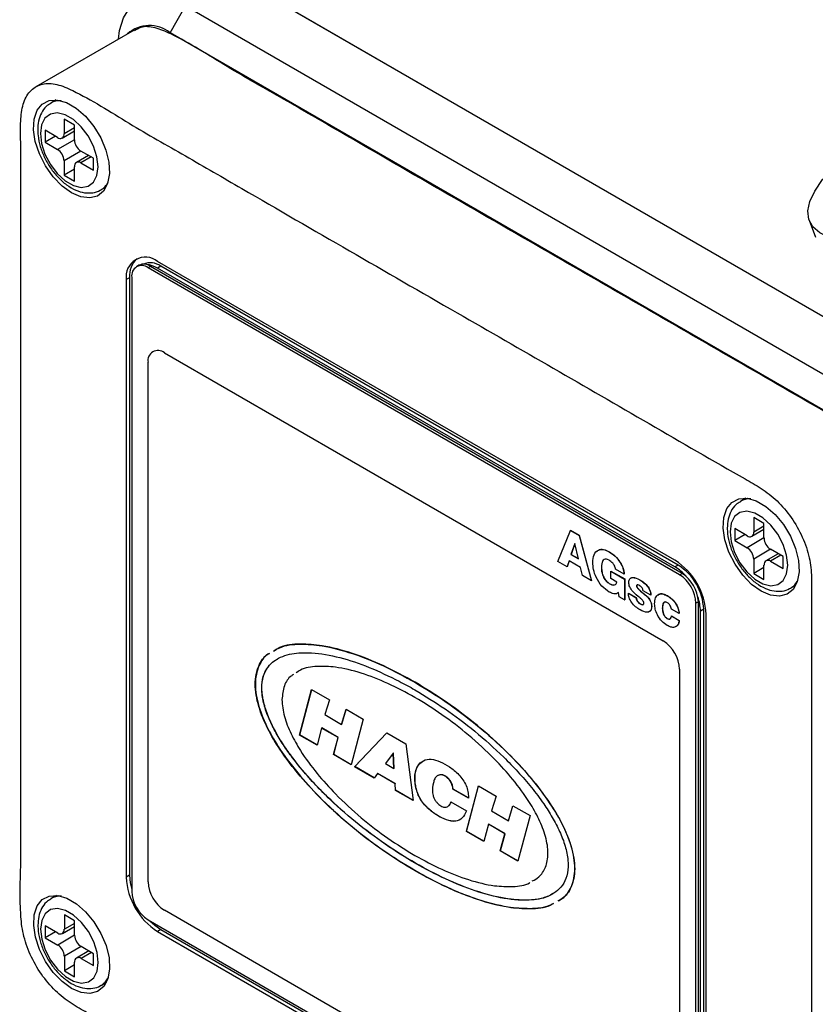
# Model space of a CAD drawing. Header units: inches. Extents: x 0.6 to 33.8, y 0 to 21.7.
# Tile 150 of 172: x 28.3 to 29.2, y 16.8 to 17.8. Entities that reach past the tile are written whole.
import ezdxf

# ---------------------------------------------------------------- set-up
doc = ezdxf.new("R2010")
doc.units = ezdxf.units.IN
doc.header["$MEASUREMENT"] = 0

msp = doc.modelspace()

# ---------------------------------------------------------------- linework, layer by layer
at = {"color": 7, "linetype": 'Continuous'}
for p, q in [((28.5707, 17.8654), (29.2354, 17.4817)), ((28.5, 17.8052), (28.5168, 17.8343)), ((28.5168, 17.8343), (29.2611, 17.4046)), ((28.6216, 17.836), (29.2354, 17.4817)), ((28.461, 17.808), (28.3549, 17.7468)), ((29.2443, 17.3755), (28.5, 17.8052)), ((28.3769, 17.7327), (28.371, 17.7293)), ((28.3966, 17.7052), (28.3855, 17.7117)), ((28.3855, 17.7117), (28.3855, 17.6961)), ((28.3784, 17.692), (28.3649, 17.6998)), ((28.3649, 17.6998), (28.3649, 17.6869)), ((28.3966, 17.7025), (28.3855, 17.6961)), ((28.3966, 17.6897), (28.3966, 17.7052)), ((28.3761, 17.6934), (28.3649, 17.6869)), ((28.3966, 17.6897), (28.3784, 17.6792)), ((28.3834, 17.6915), (28.3966, 17.6992)), ((28.3649, 17.6869), (28.3784, 17.6792)), ((28.4037, 17.6774), (28.3855, 17.6669)), ((28.4119, 17.6727), (28.3987, 17.6651)), ((28.4171, 17.6697), (28.4037, 17.6774)), ((28.4148, 17.671), (28.4037, 17.6646)), ((28.4171, 17.6568), (28.4171, 17.6697)), ((28.3855, 17.6669), (28.3855, 17.6514)), ((28.3966, 17.6578), (28.3855, 17.6514)), ((28.3966, 17.645), (28.3966, 17.6605)), ((28.4037, 17.6646), (28.4171, 17.6568)), ((28.3855, 17.6514), (28.3966, 17.645)), ((28.4252, 17.6355), (28.431, 17.6389)), ((29.1906, 17.6026), (29.1974, 17.5843)), ((28.4663, 17.5541), (28.4637, 17.5525)), ((28.4788, 17.5528), (28.4762, 17.5513)), ((29.0507, 17.2196), (28.4762, 17.5513)), ((29.0533, 17.2212), (28.4788, 17.5528)), ((29.0456, 17.2353), (28.4865, 17.5581)), ((28.49, 17.553), (28.4865, 17.5509)), ((29.0456, 17.2282), (28.4865, 17.5509)), ((29.0492, 17.2302), (28.49, 17.553)), ((28.4563, 17.5406), (28.4527, 17.5386)), ((28.4563, 17.5406), (28.4563, 16.895)), ((28.4585, 17.5411), (28.4585, 16.8777)), ((28.4527, 17.5386), (28.4527, 16.8929)), ((28.4938, 17.4594), (29.033, 17.1482)), ((28.4762, 16.8879), (28.4762, 17.4492)), ((29.1223, 17.3024), (29.1164, 17.299)), ((29.1419, 17.275), (29.1308, 17.2814)), ((29.1308, 17.2814), (29.1308, 17.2658)), ((29.1419, 17.2594), (29.1419, 17.275)), ((28.9192, 17.2341), (28.9326, 17.2676)), ((28.9326, 17.2676), (28.9328, 17.2677)), ((28.9326, 17.2676), (28.9421, 17.2622)), ((28.9328, 17.2677), (28.9422, 17.2623)), ((29.1237, 17.2618), (29.1103, 17.2695)), ((29.1103, 17.2695), (29.1103, 17.2567)), ((29.1287, 17.2613), (29.1419, 17.2689)), ((29.1419, 17.2723), (29.1308, 17.2658)), ((28.9373, 17.2535), (28.9332, 17.2415)), ((28.9374, 17.2534), (28.9334, 17.2416)), ((28.9374, 17.2534), (28.9373, 17.2535)), ((28.9413, 17.2369), (28.9374, 17.2534)), ((28.9421, 17.2622), (28.9422, 17.2623)), ((28.9421, 17.2622), (28.9554, 17.2132)), ((28.9422, 17.2623), (28.9556, 17.2133)), ((29.1214, 17.2631), (29.1103, 17.2567)), ((29.1103, 17.2567), (29.1237, 17.2489)), ((29.1419, 17.2594), (29.1237, 17.2489)), ((28.9746, 17.2445), (28.9748, 17.2446)), ((29.149, 17.2472), (29.1308, 17.2366)), ((29.1572, 17.2424), (29.144, 17.2348)), ((29.1625, 17.2394), (29.149, 17.2472)), ((28.929, 17.2284), (28.9192, 17.2341)), ((28.9312, 17.2347), (28.929, 17.2284)), ((28.9313, 17.2346), (28.9292, 17.2286)), ((28.9435, 17.2276), (28.9312, 17.2347)), ((28.9332, 17.2415), (28.9334, 17.2416)), ((28.9332, 17.2415), (28.9413, 17.2369)), ((28.9334, 17.2416), (28.9413, 17.2371)), ((29.1308, 17.2366), (29.1308, 17.2211)), ((29.1602, 17.2407), (29.149, 17.2343)), ((29.149, 17.2343), (29.1625, 17.2265)), ((29.1625, 17.2265), (29.1625, 17.2394)), ((28.929, 17.2284), (28.9292, 17.2286)), ((28.9457, 17.2188), (28.9435, 17.2276)), ((28.9661, 17.2276), (28.9663, 17.2277)), ((28.9763, 17.2236), (28.9765, 17.2237)), ((28.9763, 17.2156), (28.9763, 17.2236)), ((28.9763, 17.2236), (28.9912, 17.2151)), ((28.9765, 17.2237), (28.9914, 17.2152)), ((28.9907, 17.2204), (28.9814, 17.2257)), ((29.0492, 17.2302), (29.0456, 17.2282)), ((29.0507, 17.2196), (29.0533, 17.2212)), ((29.1419, 17.2275), (29.1308, 17.2211)), ((29.1308, 17.2211), (29.1419, 17.2147)), ((29.1419, 17.2147), (29.1419, 17.2302)), ((28.9554, 17.2132), (28.9457, 17.2188)), ((28.9554, 17.2132), (28.9556, 17.2133)), ((28.9745, 17.2102), (28.9747, 17.2103)), ((28.9828, 17.2118), (28.9763, 17.2156)), ((28.9907, 17.2204), (28.9909, 17.2205)), ((28.9912, 17.2151), (28.9914, 17.2152)), ((28.9912, 17.2151), (28.9912, 17.1925)), ((28.9914, 17.2152), (28.9914, 17.1926)), ((29.0076, 17.2141), (29.0078, 17.2142)), ((28.9852, 17.196), (28.9846, 17.2005)), ((28.9954, 17.1998), (28.9955, 17.1999)), ((28.9954, 17.1998), (29.0037, 17.1949)), ((28.9955, 17.1999), (29.0039, 17.195)), ((29.0042, 17.2075), (29.0044, 17.2076)), ((29.0195, 17.1975), (29.0112, 17.2023)), ((29.1705, 17.2052), (29.1764, 17.2086)), ((28.9912, 17.1925), (28.9852, 17.196)), ((28.9912, 17.1925), (28.9914, 17.1926)), ((29.0037, 17.1949), (29.0039, 17.195)), ((29.0051, 17.1909), (29.0053, 17.191)), ((29.0138, 17.1977), (29.014, 17.1978)), ((29.0195, 17.1975), (29.0197, 17.1976)), ((29.0373, 17.197), (29.0375, 17.1971)), ((29.071, 17.1905), (29.0684, 17.189)), ((29.0684, 16.5256), (29.0684, 17.189)), ((29.071, 16.5271), (29.071, 17.1905)), ((29.0082, 17.1881), (29.0083, 17.1882)), ((29.0204, 17.1856), (29.0206, 17.1857)), ((29.032, 17.1835), (29.0322, 17.1836)), ((29.0502, 17.1778), (29.0418, 17.1826)), ((29.0768, 17.1824), (29.0732, 17.1804)), ((29.0732, 16.5347), (29.0732, 17.1804)), ((29.0768, 16.5368), (29.0768, 17.1824)), ((29.037, 17.1725), (29.0372, 17.1726)), ((29.0418, 17.1751), (29.042, 17.1752)), ((29.0418, 17.1751), (29.0502, 17.1703)), ((29.042, 17.1752), (29.0503, 17.1704)), ((29.0502, 17.1778), (29.0503, 17.1779)), ((29.0502, 17.1703), (29.0503, 17.1704)), ((29.0794, 16.5311), (29.0794, 17.1768)), ((28.6379, 17.1148), (28.6363, 17.1137)), ((29.0507, 17.1176), (29.0507, 16.5562)), ((28.64, 17.0465), (28.653, 17.0958)), ((28.6402, 17.0466), (28.6531, 17.0957)), ((28.653, 17.0958), (28.6723, 17.0846)), ((28.6723, 17.0846), (28.6671, 17.0686)), ((28.6854, 17.0581), (28.6902, 17.0744)), ((28.6856, 17.0582), (28.6904, 17.0743)), ((28.6902, 17.0744), (28.7088, 17.0636)), ((28.6671, 17.0686), (28.6854, 17.0581)), ((28.7088, 17.0636), (28.6957, 17.0144)), ((28.6638, 17.0541), (28.6588, 17.0357)), ((28.664, 17.0542), (28.6638, 17.0541)), ((28.6816, 17.0439), (28.6638, 17.0541)), ((28.6817, 17.044), (28.664, 17.0542)), ((28.6856, 17.0582), (28.6854, 17.0581)), ((28.6402, 17.0466), (28.64, 17.0465)), ((28.6588, 17.0357), (28.64, 17.0465)), ((28.6588, 17.0358), (28.6402, 17.0466)), ((28.6767, 17.0254), (28.6816, 17.0439)), ((28.6768, 17.0256), (28.6817, 17.044)), ((28.6817, 17.044), (28.6816, 17.0439)), ((28.6994, 17.0123), (28.7343, 17.0488)), ((28.6996, 17.0124), (28.7344, 17.0488)), ((28.7343, 17.0488), (28.7547, 17.0371)), ((28.7547, 17.0371), (28.7627, 16.9757)), ((28.6768, 17.0256), (28.6767, 17.0254)), ((28.6957, 17.0144), (28.6767, 17.0254)), ((28.6957, 17.0145), (28.6768, 17.0256)), ((28.7412, 17.0268), (28.7328, 17.0158)), ((28.7414, 17.0269), (28.7412, 17.0268)), ((28.742, 17.0104), (28.7412, 17.0268)), ((28.7422, 17.0105), (28.7414, 17.0269)), ((28.6996, 17.0124), (28.6994, 17.0123)), ((28.7205, 17.0001), (28.6994, 17.0123)), ((28.7206, 17.0002), (28.6996, 17.0124)), ((28.7328, 17.0158), (28.742, 17.0104)), ((28.7422, 17.0105), (28.742, 17.0104)), ((28.7242, 17.0049), (28.7205, 17.0001)), ((28.7244, 17.005), (28.7242, 17.0049)), ((28.7432, 16.994), (28.7242, 17.0049)), ((28.7433, 16.9941), (28.7244, 17.005)), ((28.7433, 16.9941), (28.7432, 16.994)), ((28.7436, 16.9868), (28.7432, 16.994)), ((28.7438, 16.9869), (28.7433, 16.9941)), ((28.7438, 16.9869), (28.7436, 16.9868)), ((28.7627, 16.9757), (28.7436, 16.9868)), ((28.7627, 16.9759), (28.7438, 16.9869)), ((28.8059, 16.9882), (28.8057, 16.9881)), ((28.8226, 16.9783), (28.8057, 16.9881)), ((28.8226, 16.9786), (28.8059, 16.9882)), ((28.8202, 16.9425), (28.8332, 16.9918)), ((28.8204, 16.9426), (28.8333, 16.9917)), ((28.8332, 16.9918), (28.8525, 16.9806)), ((28.8226, 16.9793), (28.8226, 16.9783)), ((28.8525, 16.9806), (28.8473, 16.9645)), ((28.803, 16.973), (28.8036, 16.9743)), ((28.8032, 16.9731), (28.803, 16.973)), ((28.8032, 16.9731), (28.8037, 16.9742)), ((28.8036, 16.9743), (28.8205, 16.9645)), ((28.8656, 16.9539), (28.8705, 16.9702)), ((28.8658, 16.954), (28.8706, 16.9701)), ((28.8705, 16.9702), (28.889, 16.9595)), ((28.8473, 16.9645), (28.8656, 16.9539)), ((28.889, 16.9595), (28.8759, 16.9104)), ((28.844, 16.9501), (28.8391, 16.9316)), ((28.8442, 16.9502), (28.844, 16.9501)), ((28.8619, 16.9398), (28.844, 16.9501)), ((28.862, 16.9399), (28.8442, 16.9502)), ((28.8658, 16.954), (28.8656, 16.9539)), ((28.8204, 16.9426), (28.8202, 16.9425)), ((28.8391, 16.9316), (28.8202, 16.9425)), ((28.8391, 16.9318), (28.8204, 16.9426)), ((28.8568, 16.9213), (28.8619, 16.9398)), ((28.857, 16.9214), (28.862, 16.9399)), ((28.862, 16.9399), (28.8619, 16.9398)), ((28.857, 16.9214), (28.8568, 16.9213)), ((28.8759, 16.9104), (28.8568, 16.9213)), ((28.8759, 16.9106), (28.857, 16.9214)), ((28.4563, 16.895), (28.4527, 16.8929)), ((28.3771, 16.8732), (28.3712, 16.8698)), ((28.3968, 16.8458), (28.3857, 16.8522)), ((28.3857, 16.8522), (28.3857, 16.8367)), ((29.033, 16.546), (28.4938, 16.8572)), ((28.3786, 16.8326), (28.3651, 16.8404)), ((28.3651, 16.8404), (28.3651, 16.8275)), ((28.3836, 16.8321), (28.3968, 16.8397)), ((28.3968, 16.8431), (28.3857, 16.8367)), ((28.3968, 16.8302), (28.3968, 16.8458)), ((28.4762, 16.847), (29.0507, 16.5154)), ((28.3763, 16.8339), (28.3651, 16.8275)), ((28.3651, 16.8275), (28.3786, 16.8197)), ((28.3968, 16.8302), (28.3786, 16.8197)), ((28.49, 16.8365), (28.4865, 16.8344)), ((28.4865, 16.8344), (29.0456, 16.5116)), ((28.49, 16.8365), (29.0492, 16.5137)), ((28.4039, 16.818), (28.3857, 16.8075)), ((28.4173, 16.8102), (28.4039, 16.818)), ((28.3857, 16.8075), (28.3857, 16.7919)), ((28.4121, 16.8133), (28.3989, 16.8056)), ((28.415, 16.8116), (28.4039, 16.8051)), ((28.4173, 16.7974), (28.4173, 16.8102)), ((28.3968, 16.7984), (28.3857, 16.7919)), ((28.3968, 16.7855), (28.3968, 16.801)), ((28.4039, 16.8051), (28.4173, 16.7974)), ((28.3857, 16.7919), (28.3968, 16.7855)), ((28.4254, 16.7761), (28.4312, 16.7795))]:
    msp.add_line(p, q, dxfattribs=at)
at = {"color": 7, "linetype": 'Continuous', "flags": 128}
for points in [[(28.4442, 17.7983), (28.4454, 17.8078), (28.4495, 17.8212), (28.4562, 17.8319), (28.4653, 17.8394), (28.4763, 17.8435), (28.4889, 17.844), (28.5026, 17.8409), (28.5168, 17.8343)], [(28.3934, 17.6322), (28.3832, 17.6396), (28.3736, 17.6495), (28.3653, 17.6613), (28.3587, 17.6743), (28.3543, 17.6876), (28.3524, 17.7004), (28.353, 17.7119), (28.3562, 17.7214), (28.3617, 17.7282), (28.3692, 17.732), (28.3783, 17.7325), (28.3882, 17.7297), (28.3985, 17.7238), (28.4085, 17.7151), (28.4176, 17.7041), (28.4251, 17.6916), (28.4306, 17.6784), (28.4338, 17.6653), (28.4344, 17.653), (28.4325, 17.6424), (28.4281, 17.6342), (28.4215, 17.6288), (28.4132, 17.6267), (28.4036, 17.6278), (28.3934, 17.6322)], [(28.3598, 17.6963), (28.3611, 17.6854), (28.3648, 17.674), (28.3706, 17.6629), (28.3781, 17.653), (28.3866, 17.6452), (28.3955, 17.6401), (28.404, 17.638), (28.4115, 17.6393), (28.4173, 17.6437), (28.421, 17.6509), (28.4222, 17.6603), (28.421, 17.6712), (28.4173, 17.6826), (28.4115, 17.6937), (28.404, 17.7036), (28.3955, 17.7114), (28.3866, 17.7165), (28.3781, 17.7186), (28.3706, 17.7173), (28.3648, 17.7129), (28.3611, 17.7057), (28.3598, 17.6963)], [(29.2857, 17.5758), (29.2634, 17.5756), (29.2438, 17.5768), (29.227, 17.5794), (29.2131, 17.5835), (29.2023, 17.5889), (29.1947, 17.5956), (29.1903, 17.6035), (29.1892, 17.6127), (29.1913, 17.6229), (29.1967, 17.6342), (29.2053, 17.6465), (29.217, 17.6596), (29.2226, 17.6651)], [(29.1387, 17.2019), (29.1285, 17.2093), (29.1189, 17.2192), (29.1106, 17.231), (29.104, 17.244), (29.0997, 17.2573), (29.0977, 17.2701), (29.0984, 17.2816), (29.1016, 17.2911), (29.1071, 17.2979), (29.1146, 17.3017), (29.1236, 17.3023), (29.1336, 17.2995), (29.1439, 17.2935), (29.1539, 17.2848), (29.1629, 17.2738), (29.1704, 17.2614), (29.1759, 17.2481), (29.1791, 17.235), (29.1798, 17.2227), (29.1778, 17.2122), (29.1734, 17.2039), (29.1669, 17.1986), (29.1585, 17.1964), (29.149, 17.1975), (29.1387, 17.2019)], [(29.1052, 17.266), (29.1064, 17.2552), (29.1101, 17.2437), (29.1159, 17.2326), (29.1234, 17.2227), (29.1319, 17.2149), (29.1408, 17.2098), (29.1493, 17.2078), (29.1568, 17.209), (29.1626, 17.2134), (29.1663, 17.2206), (29.1676, 17.23), (29.1663, 17.2409), (29.1626, 17.2524), (29.1568, 17.2635), (29.1493, 17.2733), (29.1408, 17.2811), (29.1319, 17.2863), (29.1234, 17.2883), (29.1159, 17.2871), (29.1101, 17.2827), (29.1064, 17.2755), (29.1052, 17.266)], [(28.4563, 16.895), (28.4569, 16.887), (28.4585, 16.8798)], [(28.3936, 16.7728), (28.3834, 16.7802), (28.3738, 16.7901), (28.3655, 16.8019), (28.3589, 16.8148), (28.3545, 16.8281), (28.3526, 16.8409), (28.3532, 16.8524), (28.3564, 16.8619), (28.3619, 16.8688), (28.3694, 16.8726), (28.3785, 16.8731), (28.3884, 16.8703), (28.3987, 16.8643), (28.4087, 16.8556), (28.4177, 16.8447), (28.4253, 16.8322), (28.4308, 16.819), (28.434, 16.8058), (28.4346, 16.7936), (28.4327, 16.783), (28.4283, 16.7748), (28.4217, 16.7694), (28.4134, 16.7672), (28.4038, 16.7684), (28.3936, 16.7728)], [(28.36, 16.8369), (28.3613, 16.826), (28.365, 16.8145), (28.3708, 16.8034), (28.3783, 16.7936), (28.3868, 16.7858), (28.3957, 16.7806), (28.4042, 16.7786), (28.4117, 16.7798), (28.4175, 16.7842), (28.4212, 16.7914), (28.4224, 16.8008), (28.4212, 16.8117), (28.4175, 16.8232), (28.4117, 16.8343), (28.4042, 16.8442), (28.3957, 16.852), (28.3868, 16.8571), (28.3783, 16.8591), (28.3708, 16.8579), (28.365, 16.8535), (28.3613, 16.8463), (28.36, 16.8369)], [(28.478, 16.846), (28.4834, 16.841), (28.49, 16.8365)]]:
    msp.add_lwpolyline(points, dxfattribs=at)
at = {"color": 7, "linetype": 'Continuous'}
for centre, radius, start, end in [((28.4777, 17.7773), 0.0357, 51.4062, 131.5974), ((28.3808, 17.7119), 0.0199, 85.5762, 119.9788), ((28.3811, 17.6954), 0.00437, 230.7967, 9.214), ((28.4119, 17.6904), 0.0154, 182.6055, 237.3945), ((28.3701, 17.6662), 0.0154, 2.6055, 57.3945), ((28.4009, 17.6612), 0.00437, 50.7967, 189.214), ((28.415, 17.6526), 0.0199, 300.5025, 334.4067), ((28.4733, 17.5419), 0.0209, 50.7967, 189.214), ((28.481, 17.5428), 0.0249, 131.8183, 185.0667), ((28.4693, 17.5428), 0.0109, 50.7967, 189.214), ((28.4715, 17.5426), 0.0126, 54.3824, 114.3071), ((28.4785, 17.5368), 0.0199, 54.604, 111.8042), ((28.4734, 17.5302), 0.0245, 57.7536, 87.4498), ((28.4869, 17.451), 0.0109, 50.7967, 189.214), ((29.1261, 17.2817), 0.0199, 85.5762, 119.9788), ((29.1265, 17.2651), 0.00437, 230.7967, 9.214), ((29.1573, 17.2601), 0.0154, 182.6055, 237.3945), ((29.1155, 17.2359), 0.0154, 2.6055, 57.3945), ((29.0061, 17.1735), 0.0734, 2.6055, 57.3945), ((29.1463, 17.2309), 0.00437, 50.7967, 189.214), ((29.0197, 17.1852), 0.0502, 40.9524, 58.9046), ((29.0169, 17.1797), 0.0599, 2.6055, 57.3945), ((29.0326, 17.1888), 0.0384, 2.6055, 57.3945), ((29.03, 17.1873), 0.0384, 2.6055, 57.3945), ((29.1604, 17.2224), 0.0199, 300.5025, 334.4066), ((29.023, 17.1794), 0.0502, 1.0976, 19.0478), ((29.0123, 17.1158), 0.0384, 2.6055, 57.3945), ((28.526, 16.8962), 0.0734, 182.6055, 237.3945), ((28.5145, 16.8896), 0.0384, 182.6055, 237.3945), ((28.381, 16.8525), 0.0199, 85.5763, 119.9788), ((28.4969, 16.8794), 0.0384, 182.6055, 237.3945), ((28.3813, 16.836), 0.00437, 230.7967, 9.214), ((28.4121, 16.8309), 0.0154, 182.6055, 237.3945), ((28.3703, 16.8068), 0.0154, 2.6055, 57.3945), ((28.4011, 16.8017), 0.00437, 50.7967, 189.214), ((28.4152, 16.7932), 0.0199, 300.5025, 334.4066)]:
    msp.add_arc(centre, radius, start, end, dxfattribs=at)
for points, knots in [([(29.2994, 17.2782), (29.2989, 17.2851), (29.2979, 17.299), (29.29, 17.3218), (29.2779, 17.3433), (29.2623, 17.3615), (29.2451, 17.3748), (29.1989, 17.4005), (29.0893, 17.4644), (28.9079, 17.5686), (28.7409, 17.6649), (28.6227, 17.7336), (28.5618, 17.7677), (28.5153, 17.798), (28.4837, 17.8115), (28.4698, 17.8126), (28.4637, 17.8086), (28.4615, 17.8072)], [0, 0, 0, 0, 0.019719, 0.039433, 0.059079, 0.078725, 0.098482, 0.118278, 0.237061, 0.474623, 0.740691, 0.810376, 0.880062, 0.949747, 0.969513, 0.989166, 1, 1, 1, 1]), ([(29.1934, 17.217), (29.1929, 17.2239), (29.1919, 17.2378), (29.1839, 17.2605), (29.1718, 17.282), (29.1562, 17.3003), (29.139, 17.3135), (29.0928, 17.3393), (28.9833, 17.4032), (28.8018, 17.5074), (28.6348, 17.6037), (28.5166, 17.6723), (28.4557, 17.7066), (28.4093, 17.7366), (28.3775, 17.7505), (28.3617, 17.7508), (28.3491, 17.7441), (28.3411, 17.7307), (28.3382, 17.7125), (28.3389, 17.6588), (28.3384, 17.5325), (28.339, 17.3227), (28.3387, 17.1358), (28.3388, 17.011), (28.3386, 16.9584), (28.3391, 16.9053), (28.3371, 16.8647), (28.3405, 16.8318), (28.3482, 16.8092), (28.3603, 16.7877), (28.3759, 16.7694), (28.3931, 16.7562), (28.4393, 16.7304), (28.5489, 16.6666), (28.7303, 16.5623), (28.8974, 16.4661), (29.0155, 16.3974), (29.0764, 16.3632), (29.1228, 16.3331), (29.1546, 16.3193), (29.1704, 16.3189), (29.183, 16.3257), (29.1911, 16.339), (29.194, 16.3572), (29.1932, 16.4109), (29.1937, 16.5372), (29.1931, 16.8174), (29.1933, 17.0571), (29.1934, 17.217)], [0, 0, 0, 0, 0.0051907, 0.01038, 0.0155512, 0.0207228, 0.0259232, 0.0311341, 0.0624012, 0.1249344, 0.1949712, 0.2133142, 0.2316575, 0.2500006, 0.2552036, 0.2603768, 0.2655497, 0.2707228, 0.2759231, 0.281134, 0.3124012, 0.3749344, 0.4449711, 0.4587284, 0.4724857, 0.4862433, 0.5000006, 0.5052034, 0.5103766, 0.5155494, 0.5207225, 0.5259231, 0.531134, 0.5624011, 0.6249343, 0.6949711, 0.7133141, 0.7316574, 0.7500005, 0.7552036, 0.7603768, 0.7655496, 0.7707227, 0.7759231, 0.781134, 0.8124011, 0.8749343, 1, 1, 1, 1]), ([(28.371, 17.7288), (28.3693, 17.7278), (28.3651, 17.7254), (28.3606, 17.7186), (28.3574, 17.7101), (28.3571, 17.7036), (28.3569, 17.7004)], [0, 0, 0, 0, 0.185217, 0.455041, 0.729844, 1, 1, 1, 1]), ([(28.3569, 17.7004), (28.357, 17.6983), (28.3572, 17.6924), (28.3594, 17.6822), (28.364, 17.6702), (28.3706, 17.6589), (28.3787, 17.6488), (28.388, 17.6406), (28.3977, 17.6349), (28.4073, 17.632), (28.4162, 17.6321), (28.4224, 17.6335), (28.4248, 17.6354), (28.425, 17.6356)], [0, 0, 0, 0, 0.058393, 0.165955, 0.27313, 0.380066, 0.487387, 0.595681, 0.705828, 0.805685, 0.899532, 0.989726, 1, 1, 1, 1]), ([(29.1164, 17.2986), (29.1147, 17.2976), (29.1104, 17.2951), (29.1059, 17.2884), (29.1028, 17.2799), (29.1024, 17.2734), (29.1022, 17.2701)], [0, 0, 0, 0, 0.185217, 0.455041, 0.729844, 1, 1, 1, 1]), ([(29.1022, 17.2701), (29.1023, 17.2681), (29.1025, 17.2622), (29.1047, 17.2519), (29.1094, 17.2399), (29.116, 17.2286), (29.1241, 17.2185), (29.1333, 17.2103), (29.143, 17.2046), (29.1527, 17.2017), (29.1616, 17.2018), (29.1677, 17.2032), (29.1701, 17.2051), (29.1704, 17.2053)], [0, 0, 0, 0, 0.058393, 0.165955, 0.27313, 0.380066, 0.487387, 0.595681, 0.705828, 0.805685, 0.899532, 0.989726, 1, 1, 1, 1]), ([(28.9568, 17.233), (28.9571, 17.236), (28.9576, 17.2419), (28.9621, 17.2467), (28.9682, 17.2475), (28.9725, 17.2455), (28.9746, 17.2445)], [0, 0, 0, 0, 0.280131, 0.559493, 0.779652, 1, 1, 1, 1]), ([(28.9619, 17.2451), (28.9622, 17.2456), (28.9637, 17.2475), (28.9685, 17.2475), (28.9727, 17.2455), (28.9748, 17.2446)], [0, 0, 0, 0, 0.142499, 0.571065, 1, 1, 1, 1]), ([(28.9746, 17.2445), (28.9767, 17.243), (28.981, 17.2402), (28.9863, 17.2337), (28.9898, 17.2266), (28.9904, 17.2225), (28.9907, 17.2204)], [0, 0, 0, 0, 0.280472, 0.560006, 0.779991, 1, 1, 1, 1]), ([(28.9748, 17.2446), (28.9769, 17.2431), (28.9812, 17.2403), (28.9865, 17.2338), (28.99, 17.2267), (28.9906, 17.2226), (28.9909, 17.2205)], [0, 0, 0, 0, 0.280472, 0.560006, 0.779991, 1, 1, 1, 1]), ([(28.9747, 17.201), (28.9719, 17.2029), (28.9665, 17.2068), (28.9605, 17.2162), (28.9573, 17.2253), (28.957, 17.2305), (28.9568, 17.233)], [0, 0, 0, 0, 0.27962, 0.558808, 0.77926, 1, 1, 1, 1]), ([(28.9744, 17.2355), (28.9734, 17.2359), (28.9715, 17.2369), (28.969, 17.2364), (28.9666, 17.2338), (28.9663, 17.2302), (28.9661, 17.2276)], [0, 0, 0, 0, 0.187036, 0.373765, 0.56081, 1, 1, 1, 1]), ([(28.9685, 17.2355), (28.9682, 17.2352), (28.9665, 17.2337), (28.9664, 17.2304), (28.9663, 17.2277)], [0, 0, 0, 0, 0.1817007, 1, 1, 1, 1]), ([(28.9814, 17.2257), (28.9812, 17.2269), (28.9808, 17.2291), (28.978, 17.2329), (28.9758, 17.2345), (28.9744, 17.2355)], [0, 0, 0, 0, 0.279116, 0.559521, 1, 1, 1, 1]), ([(28.9661, 17.2276), (28.9662, 17.2259), (28.9664, 17.2225), (28.9681, 17.2172), (28.9711, 17.2125), (28.9734, 17.211), (28.9745, 17.2102)], [0, 0, 0, 0, 0.280985, 0.560609, 0.780177, 1, 1, 1, 1]), ([(28.9663, 17.2277), (28.9664, 17.226), (28.9666, 17.2226), (28.9683, 17.2173), (28.9713, 17.2126), (28.9736, 17.2111), (28.9747, 17.2103)], [0, 0, 0, 0, 0.280985, 0.560609, 0.780177, 1, 1, 1, 1]), ([(28.9745, 17.2102), (28.9755, 17.2097), (28.9776, 17.2086), (28.9802, 17.2084), (28.9822, 17.2095), (28.9826, 17.2111), (28.9828, 17.2118)], [0, 0, 0, 0, 0.280728, 0.560506, 0.780369, 1, 1, 1, 1]), ([(28.9747, 17.2103), (28.9757, 17.2097), (28.9778, 17.2087), (28.9795, 17.2088), (28.9804, 17.2088)], [0, 0, 0, 0, 0.511679, 1, 1, 1, 1]), ([(28.9958, 17.2116), (28.9959, 17.2124), (28.9959, 17.2139), (28.9971, 17.2161), (29.0008, 17.2174), (29.0049, 17.2155), (29.0076, 17.2141)], [0, 0, 0, 0, 0.125732, 0.251203, 0.50066, 1, 1, 1, 1]), ([(29.0079, 17.1947), (29.0052, 17.1968), (29.0017, 17.1994), (28.9982, 17.2039), (28.9967, 17.2065), (28.9959, 17.2092), (28.9959, 17.2108), (28.9958, 17.2116)], [0, 0, 0, 0, 0.50015, 0.62517, 0.750142, 0.874856, 1, 1, 1, 1]), ([(28.9972, 17.2156), (28.9981, 17.2161), (29.0009, 17.2178), (29.005, 17.2157), (29.0078, 17.2142)], [0, 0, 0, 0, 0.32223, 1, 1, 1, 1]), ([(29.0076, 17.2141), (29.0092, 17.2132), (29.0122, 17.2112), (29.0163, 17.2071), (29.0191, 17.2019), (29.0194, 17.199), (29.0195, 17.1975)], [0, 0, 0, 0, 0.2812, 0.560861, 0.780165, 1, 1, 1, 1]), ([(29.0078, 17.2142), (29.0093, 17.2133), (29.0124, 17.2113), (29.0165, 17.2072), (29.0193, 17.202), (29.0195, 17.1991), (29.0197, 17.1976)], [0, 0, 0, 0, 0.2812, 0.560861, 0.780165, 1, 1, 1, 1]), ([(28.9846, 17.2005), (28.9839, 17.2), (28.9825, 17.199), (28.979, 17.199), (28.9763, 17.2002), (28.9747, 17.201)], [0, 0, 0, 0, 0.279707, 0.560262, 1, 1, 1, 1]), ([(29.008, 17.1817), (29.0064, 17.1828), (29.0031, 17.1848), (28.9987, 17.1894), (28.9958, 17.195), (28.9955, 17.1982), (28.9954, 17.1998)], [0, 0, 0, 0, 0.281214, 0.560626, 0.780075, 1, 1, 1, 1]), ([(29.0076, 17.2077), (29.0069, 17.2081), (29.0058, 17.2088), (29.0046, 17.2086), (29.0042, 17.2081), (29.0042, 17.2077), (29.0042, 17.2075)], [0, 0, 0, 0, 0.500335, 0.74962, 0.874635, 1, 1, 1, 1]), ([(29.0042, 17.2075), (29.0042, 17.2072), (29.0043, 17.2067), (29.0049, 17.2055), (29.0063, 17.2039), (29.0094, 17.2012), (29.012, 17.1991), (29.0138, 17.1977)], [0, 0, 0, 0, 0.062173, 0.124616, 0.249388, 0.499346, 1, 1, 1, 1]), ([(29.0046, 17.2085), (29.0046, 17.2084), (29.0044, 17.2082), (29.0044, 17.2078), (29.0044, 17.2076)], [0, 0, 0, 0, 0.416309, 1, 1, 1, 1]), ([(29.0044, 17.2076), (29.0044, 17.2073), (29.0045, 17.2068), (29.0051, 17.2056), (29.0065, 17.204), (29.0096, 17.2013), (29.0122, 17.1992), (29.014, 17.1978)], [0, 0, 0, 0, 0.062173, 0.124616, 0.249388, 0.499346, 1, 1, 1, 1]), ([(29.0101, 17.2055), (29.0097, 17.206), (29.0089, 17.207), (29.008, 17.2075), (29.0076, 17.2077)], [0, 0, 0, 0, 0.558711, 1, 1, 1, 1]), ([(29.0112, 17.2023), (29.0111, 17.2029), (29.0111, 17.204), (29.0104, 17.205), (29.0101, 17.2055)], [0, 0, 0, 0, 0.560249, 1, 1, 1, 1]), ([(29.0037, 17.1949), (29.0038, 17.1942), (29.0039, 17.1928), (29.0047, 17.1915), (29.0051, 17.1909)], [0, 0, 0, 0, 0.558337, 1, 1, 1, 1]), ([(29.0039, 17.195), (29.004, 17.1943), (29.0041, 17.1929), (29.0049, 17.1916), (29.0053, 17.191)], [0, 0, 0, 0, 0.558337, 1, 1, 1, 1]), ([(29.0051, 17.1909), (29.0056, 17.1902), (29.0066, 17.1891), (29.0077, 17.1884), (29.0082, 17.1881)], [0, 0, 0, 0, 0.558789, 1, 1, 1, 1]), ([(29.0053, 17.191), (29.0058, 17.1903), (29.0068, 17.1892), (29.0079, 17.1885), (29.0083, 17.1882)], [0, 0, 0, 0, 0.558789, 1, 1, 1, 1]), ([(29.0121, 17.1891), (29.0121, 17.1893), (29.012, 17.1899), (29.0115, 17.1911), (29.0102, 17.1929), (29.0088, 17.1939), (29.0079, 17.1947)], [0, 0, 0, 0, 0.125045, 0.249728, 0.499408, 1, 1, 1, 1]), ([(29.0082, 17.1881), (29.0087, 17.1879), (29.0097, 17.1874), (29.0109, 17.1873), (29.0119, 17.1878), (29.012, 17.1886), (29.0121, 17.1891)], [0, 0, 0, 0, 0.28094, 0.56121, 0.781391, 1, 1, 1, 1]), ([(29.0138, 17.1977), (29.0148, 17.1968), (29.0167, 17.1951), (29.0188, 17.1918), (29.0202, 17.1884), (29.0203, 17.1865), (29.0204, 17.1856)], [0, 0, 0, 0, 0.280079, 0.559831, 0.779805, 1, 1, 1, 1]), ([(29.014, 17.1978), (29.0149, 17.1969), (29.0169, 17.1952), (29.019, 17.1919), (29.0204, 17.1885), (29.0205, 17.1866), (29.0206, 17.1857)], [0, 0, 0, 0, 0.280079, 0.559831, 0.779805, 1, 1, 1, 1]), ([(29.0237, 17.1883), (29.0239, 17.1906), (29.0242, 17.1952), (29.0277, 17.1989), (29.0324, 17.1994), (29.0357, 17.1978), (29.0373, 17.197)], [0, 0, 0, 0, 0.2802647, 0.5593701, 0.7795122, 1, 1, 1, 1]), ([(29.0273, 17.1974), (29.0276, 17.1979), (29.0289, 17.1995), (29.0327, 17.1994), (29.0359, 17.1979), (29.0375, 17.1971)], [0, 0, 0, 0, 0.172581, 0.585966, 1, 1, 1, 1]), ([(29.0376, 17.1893), (29.0367, 17.1898), (29.0353, 17.1904), (29.0338, 17.1899), (29.0322, 17.1883), (29.0321, 17.1856), (29.032, 17.1835)], [0, 0, 0, 0, 0.249554, 0.375231, 0.500832, 1, 1, 1, 1]), ([(29.035, 17.1903), (29.0347, 17.1902), (29.0339, 17.1901), (29.0324, 17.1883), (29.0323, 17.1857), (29.0322, 17.1836)], [0, 0, 0, 0, 0.152191, 0.32263, 1, 1, 1, 1]), ([(29.0373, 17.197), (29.039, 17.1959), (29.0424, 17.1936), (29.0467, 17.1885), (29.0494, 17.1828), (29.0499, 17.1795), (29.0502, 17.1778)], [0, 0, 0, 0, 0.280436, 0.559994, 0.779859, 1, 1, 1, 1]), ([(29.0375, 17.1971), (29.0392, 17.196), (29.0426, 17.1937), (29.0468, 17.1886), (29.0496, 17.1829), (29.0501, 17.1796), (29.0503, 17.1779)], [0, 0, 0, 0, 0.280436, 0.559994, 0.779859, 1, 1, 1, 1]), ([(29.0418, 17.1826), (29.0417, 17.1833), (29.0415, 17.1848), (29.0403, 17.1869), (29.039, 17.1884), (29.0381, 17.189), (29.0376, 17.1893)], [0, 0, 0, 0, 0.278965, 0.5586366, 0.7794034, 1, 1, 1, 1]), ([(29.0204, 17.1856), (29.0204, 17.1843), (29.0202, 17.1819), (29.0183, 17.1797), (29.0144, 17.1787), (29.0106, 17.1805), (29.008, 17.1817)], [0, 0, 0, 0, 0.187116, 0.373881, 0.560893, 1, 1, 1, 1]), ([(29.0083, 17.1882), (29.0088, 17.188), (29.0098, 17.1875), (29.0111, 17.1873), (29.0116, 17.1878), (29.0118, 17.1879)], [0, 0, 0, 0, 0.381998, 0.763084, 1, 1, 1, 1]), ([(29.0206, 17.1857), (29.0205, 17.1845), (29.0204, 17.182), (29.0189, 17.1801), (29.0176, 17.1798), (29.0172, 17.1797)], [0, 0, 0, 0, 0.407871, 0.814978, 1, 1, 1, 1]), ([(29.0372, 17.1649), (29.0352, 17.1663), (29.0312, 17.1691), (29.0266, 17.1759), (29.0241, 17.1826), (29.0238, 17.1864), (29.0237, 17.1883)], [0, 0, 0, 0, 0.279914, 0.5591, 0.779403, 1, 1, 1, 1]), ([(29.032, 17.1835), (29.0322, 17.1815), (29.0324, 17.1785), (29.0343, 17.1749), (29.0358, 17.1733), (29.0366, 17.1728), (29.037, 17.1725)], [0, 0, 0, 0, 0.498705, 0.74865, 0.874252, 1, 1, 1, 1]), ([(29.0322, 17.1836), (29.0324, 17.1816), (29.0326, 17.1786), (29.0345, 17.175), (29.036, 17.1734), (29.0368, 17.1729), (29.0372, 17.1726)], [0, 0, 0, 0, 0.498705, 0.74865, 0.874252, 1, 1, 1, 1]), ([(29.037, 17.1725), (29.0377, 17.1722), (29.0391, 17.1714), (29.0412, 17.1722), (29.0416, 17.174), (29.0418, 17.1751)], [0, 0, 0, 0, 0.281239, 0.560354, 1, 1, 1, 1]), ([(29.0372, 17.1726), (29.0379, 17.1722), (29.0393, 17.1715), (29.0403, 17.1721), (29.0408, 17.1723)], [0, 0, 0, 0, 0.510844, 1, 1, 1, 1]), ([(29.0502, 17.1703), (29.0498, 17.1685), (29.049, 17.1649), (29.0456, 17.1626), (29.0414, 17.1628), (29.0386, 17.1642), (29.0372, 17.1649)], [0, 0, 0, 0, 0.2798307, 0.5589677, 0.7793189, 1, 1, 1, 1]), ([(29.0503, 17.1704), (29.05, 17.1685), (29.0494, 17.1651), (29.0469, 17.164), (29.0458, 17.1634)], [0, 0, 0, 0, 0.5451114, 1, 1, 1, 1]), ([(28.6119, 17.1373), (28.6141, 17.1386), (28.6223, 17.1436), (28.6403, 17.1453), (28.6666, 17.1433), (28.697, 17.1353), (28.7306, 17.122), (28.7533, 17.1097), (28.7646, 17.1035)], [0, 0, 0, 0, 0.055957, 0.216871, 0.375191, 0.584305, 0.792375, 1, 1, 1, 1]), ([(28.7648, 17.1036), (28.7535, 17.1098), (28.7308, 17.1221), (28.6971, 17.1354), (28.6668, 17.1434), (28.6404, 17.1454), (28.6225, 17.1437), (28.6142, 17.1387), (28.6121, 17.1374)], [0, 0, 0, 0, 0.207625, 0.415695, 0.624809, 0.783129, 0.944043, 1, 1, 1, 1]), ([(28.9144, 16.8646), (28.9132, 16.864), (28.9059, 16.8597), (28.889, 16.8584), (28.8627, 16.8602), (28.8323, 16.8682), (28.7987, 16.8817), (28.7647, 16.8995), (28.7307, 16.9209), (28.697, 16.9463), (28.6667, 16.9734), (28.6402, 17.0018), (28.6202, 17.0277), (28.6049, 17.0534), (28.5948, 17.0777), (28.5906, 17.1023), (28.5949, 17.1217), (28.6016, 17.1318), (28.6067, 17.1345), (28.6073, 17.1348)], [0, 0, 0, 0, 0.012034, 0.076189, 0.139304, 0.222669, 0.305615, 0.388388, 0.471164, 0.55411, 0.637476, 0.700589, 0.764739, 0.808752, 0.854249, 0.901329, 0.948414, 0.99392, 1, 1, 1, 1]), ([(28.6073, 17.1348), (28.6068, 17.1345), (28.6018, 17.1318), (28.5951, 17.1218), (28.5907, 17.1024), (28.595, 17.0778), (28.6051, 17.0535), (28.6204, 17.0278), (28.6404, 17.0019), (28.6669, 16.9735), (28.6972, 16.9464), (28.7309, 16.921), (28.7649, 16.8996), (28.7988, 16.8818), (28.8325, 16.8683), (28.8629, 16.8603), (28.8892, 16.8585), (28.906, 16.8598), (28.9133, 16.864), (28.9144, 16.8646)], [0, 0, 0, 0, 0.005477, 0.051039, 0.098181, 0.145318, 0.190871, 0.234938, 0.299166, 0.362356, 0.445824, 0.528871, 0.611748, 0.694623, 0.777669, 0.861136, 0.924329, 0.988562, 1, 1, 1, 1]), ([(28.7646, 17.0953), (28.7755, 17.0887), (28.7972, 17.0755), (28.8294, 17.0512), (28.8557, 17.0279), (28.876, 17.007), (28.8906, 16.9902), (28.903, 16.9737), (28.9133, 16.9577), (28.9213, 16.9424), (28.9275, 16.9266), (28.9306, 16.911), (28.93, 16.8971), (28.9259, 16.8861), (28.9191, 16.8782), (28.9098, 16.8724), (28.8979, 16.8689), (28.8838, 16.8677), (28.8638, 16.869), (28.8378, 16.8749), (28.8057, 16.8868), (28.7732, 16.9029), (28.7406, 16.9225), (28.7083, 16.9457), (28.6817, 16.9682), (28.6612, 16.9883), (28.6463, 17.0044), (28.6333, 17.0204), (28.6223, 17.0357), (28.6134, 17.0505), (28.6058, 17.0659), (28.6005, 17.0818), (28.5984, 17.0971), (28.6002, 17.1102), (28.6044, 17.1185), (28.6089, 17.1237), (28.6141, 17.128), (28.6215, 17.1318), (28.6313, 17.1345), (28.6418, 17.1356), (28.6588, 17.1354), (28.6833, 17.131), (28.7152, 17.1205), (28.7368, 17.1099), (28.7477, 17.1046)], [0, 0, 0, 0, 0.041763, 0.083511, 0.125012, 0.146198, 0.167184, 0.187531, 0.203162, 0.218787, 0.234403, 0.250008, 0.265609, 0.281217, 0.296837, 0.312464, 0.33274, 0.353752, 0.374977, 0.416451, 0.458177, 0.499983, 0.541726, 0.583448, 0.625, 0.646139, 0.667121, 0.687523, 0.703361, 0.718783, 0.734406, 0.75002, 0.765622, 0.781223, 0.796835, 0.80447, 0.812476, 0.828105, 0.843736, 0.85889, 0.875001, 0.916456, 0.958176, 1, 1, 1, 1]), ([(28.9135, 16.8752), (28.9125, 16.8746), (28.9061, 16.8702), (28.8909, 16.8678), (28.8666, 16.8685), (28.8379, 16.875), (28.8059, 16.8869), (28.7734, 16.903), (28.7408, 16.9226), (28.7084, 16.9458), (28.6794, 16.9704), (28.6539, 16.9958), (28.6357, 17.0172), (28.6225, 17.0358), (28.6135, 17.0506), (28.606, 17.0661), (28.6007, 17.0819), (28.5986, 17.0972), (28.6003, 17.1104), (28.6055, 17.1202), (28.6111, 17.1261), (28.6151, 17.1281), (28.6161, 17.1286)], [0, 0, 0, 0, 0.010586, 0.0717074, 0.1328838, 0.2140887, 0.2957829, 0.3776313, 0.4593622, 0.5410495, 0.6223993, 0.6835902, 0.7447563, 0.7757686, 0.8059608, 0.8365492, 0.8671182, 0.897665, 0.9282106, 0.9587768, 0.9893644, 1, 1, 1, 1]), ([(28.8915, 16.8889), (28.894, 16.8902), (28.8999, 16.8935), (28.9064, 16.9031), (28.9094, 16.9182), (28.9065, 16.9368), (28.899, 16.9558), (28.887, 16.9769), (28.8707, 16.9989), (28.8485, 17.0234), (28.8228, 17.047), (28.7939, 17.069), (28.7647, 17.0876), (28.7354, 17.1028), (28.7066, 17.1141), (28.6807, 17.1203), (28.6587, 17.1212), (28.6441, 17.1191), (28.6376, 17.1147), (28.6361, 17.1136)], [0, 0, 0, 0, 0.028746, 0.070072, 0.111328, 0.152584, 0.19391, 0.23529, 0.297343, 0.359442, 0.442236, 0.52505, 0.607872, 0.690694, 0.773508, 0.856301, 0.918401, 0.980454, 1, 1, 1, 1]), ([(28.6334, 17.1119), (28.6325, 17.1113), (28.6282, 17.1088), (28.6226, 17.1006), (28.6215, 17.09), (28.6209, 17.0848)], [0, 0, 0, 0, 0.11362, 0.557185, 1, 1, 1, 1]), ([(28.7477, 17.1046), (28.7533, 17.1016), (28.759, 17.0986), (28.7646, 17.0953), (28.7646, 17.0953)], [0, 0, 0, 0, 0.999993, 1, 1, 1, 1]), ([(28.7646, 17.1035), (28.7759, 17.0966), (28.7986, 17.0828), (28.8323, 17.0572), (28.8626, 17.0302), (28.8891, 17.0018), (28.9091, 16.9758), (28.9244, 16.9502), (28.9345, 16.9259), (28.9387, 16.9013), (28.9345, 16.8818), (28.9268, 16.8711), (28.9207, 16.868), (28.9191, 16.8673)], [0, 0, 0, 0, 0.133228, 0.266742, 0.400923, 0.502513, 0.605762, 0.676605, 0.74984, 0.825618, 0.901406, 0.974653, 1, 1, 1, 1]), ([(28.9193, 16.8674), (28.9209, 16.8681), (28.927, 16.8712), (28.9346, 16.8819), (28.9389, 16.9014), (28.9347, 16.926), (28.9246, 16.9503), (28.9092, 16.9759), (28.8893, 17.0019), (28.8627, 17.0303), (28.8324, 17.0573), (28.7987, 17.0829), (28.7761, 17.0967), (28.7648, 17.1036)], [0, 0, 0, 0, 0.025347, 0.098594, 0.174382, 0.25016, 0.323395, 0.394238, 0.497487, 0.599077, 0.733258, 0.866772, 1, 1, 1, 1]), ([(28.6209, 17.0848), (28.6214, 17.0788), (28.6226, 17.0669), (28.6304, 17.0477), (28.6422, 17.0267), (28.6586, 17.0047), (28.6808, 16.9802), (28.7065, 16.9566), (28.7354, 16.9346), (28.7646, 16.916), (28.7939, 16.9008), (28.8227, 16.8896), (28.8486, 16.8832), (28.8705, 16.8826), (28.8836, 16.8838), (28.8887, 16.8871), (28.8888, 16.8872)], [0, 0, 0, 0, 0.047393, 0.094866, 0.142402, 0.213685, 0.285022, 0.380131, 0.475263, 0.570405, 0.665547, 0.760679, 0.855788, 0.927125, 0.998408, 1, 1, 1, 1]), ([(28.8205, 16.9645), (28.8191, 16.9617), (28.8163, 16.9562), (28.8085, 16.9526), (28.7987, 16.9544), (28.7885, 16.9594), (28.7785, 16.9669), (28.769, 16.978), (28.7647, 16.9917), (28.7641, 17.0039), (28.7671, 17.0135), (28.7733, 17.0196), (28.782, 17.0211), (28.7919, 17.0181), (28.8021, 17.0126), (28.8106, 17.0056), (28.8165, 16.9984), (28.8203, 16.9921), (28.8221, 16.9854), (28.8224, 16.9813), (28.8226, 16.9793)], [0, 0, 0, 0, 0.062557, 0.124916, 0.187455, 0.250094, 0.312704, 0.374828, 0.437075, 0.499525, 0.562023, 0.624509, 0.686966, 0.749583, 0.812235, 0.874794, 0.906134, 0.937427, 0.968654, 1, 1, 1, 1]), ([(28.8088, 16.9538), (28.8086, 16.9537), (28.806, 16.9525), (28.7987, 16.9549), (28.7887, 16.9594), (28.7786, 16.9671), (28.7691, 16.9781), (28.7648, 16.9919), (28.7644, 17.0039), (28.7669, 17.0133), (28.7709, 17.0164), (28.7727, 17.0178)], [0, 0, 0, 0, 0.007521, 0.134926, 0.262536, 0.390086, 0.516646, 0.643457, 0.77068, 0.898002, 1, 1, 1, 1]), ([(28.8057, 16.9881), (28.8056, 16.9894), (28.8053, 16.9921), (28.8033, 16.9964), (28.8004, 16.9999), (28.7967, 17.0028), (28.7924, 17.004), (28.7885, 17.0028), (28.7857, 16.9996), (28.7843, 16.9932), (28.7831, 16.9873), (28.7841, 16.9812), (28.7853, 16.978), (28.7871, 16.9751), (28.7898, 16.9719), (28.7936, 16.969), (28.7978, 16.9682), (28.8011, 16.9697), (28.8024, 16.9719), (28.803, 16.973)], [0, 0, 0, 0, 0.046919, 0.093613, 0.140458, 0.18734, 0.257432, 0.32771, 0.39808, 0.468563, 0.609311, 0.644579, 0.679796, 0.715019, 0.750293, 0.812593, 0.874885, 0.937364, 1, 1, 1, 1]), ([(28.8059, 16.9882), (28.8057, 16.9895), (28.8054, 16.9922), (28.8035, 16.9965), (28.8006, 17), (28.7969, 17.0029), (28.793, 17.0042), (28.791, 17.0033), (28.7902, 17.003)], [0, 0, 0, 0, 0.1551096, 0.3094766, 0.4643417, 0.6193268, 0.8510472, 1, 1, 1, 1]), ([(28.8009, 16.97), (28.8009, 16.97), (28.8021, 16.9705), (28.8026, 16.9718), (28.8032, 16.9731)], [0, 0, 0, 0, 0.048163, 1, 1, 1, 1]), ([(28.3712, 16.8694), (28.3695, 16.8684), (28.3653, 16.8659), (28.3608, 16.8592), (28.3576, 16.8507), (28.3573, 16.8442), (28.3571, 16.841)], [0, 0, 0, 0, 0.185217, 0.455041, 0.729844, 1, 1, 1, 1]), ([(28.3571, 16.841), (28.3572, 16.8389), (28.3574, 16.833), (28.3596, 16.8228), (28.3642, 16.8108), (28.3708, 16.7994), (28.3789, 16.7894), (28.3882, 16.7811), (28.3979, 16.7754), (28.4075, 16.7725), (28.4164, 16.7727), (28.4226, 16.774), (28.425, 16.776), (28.4252, 16.7762)], [0, 0, 0, 0, 0.058393, 0.165955, 0.27313, 0.380066, 0.487387, 0.595681, 0.705828, 0.805685, 0.899532, 0.989726, 1, 1, 1, 1])]:
    msp.add_open_spline(points, degree=3, knots=knots, dxfattribs=at)

doc.saveas('drawing.dxf')
